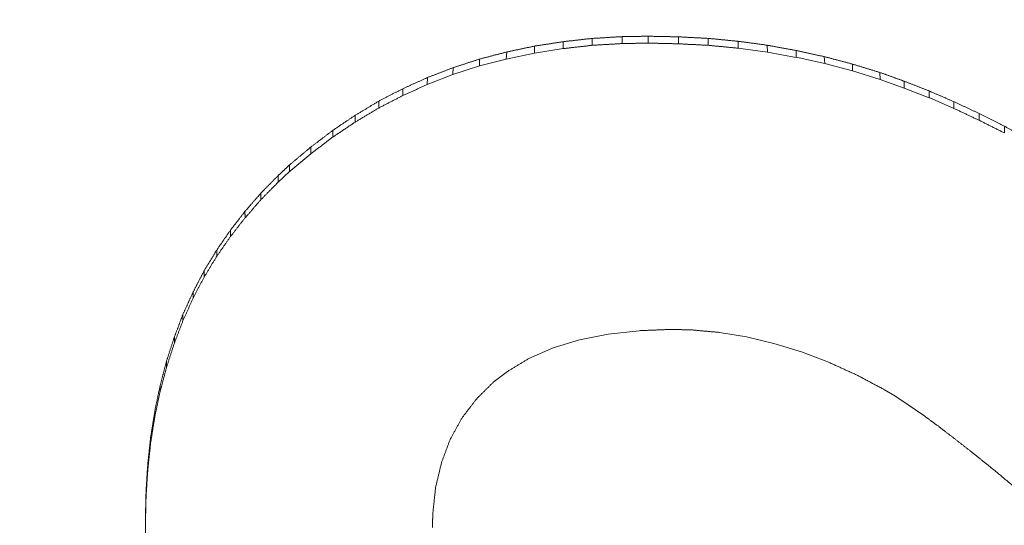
# Model space of a CAD drawing. Header units: millimetres. Extents: x 504 to 605, y 222 to 305.
# Tile 26 of 70: x 551.788 to 552.878, y 262.013 to 262.572. Entities that reach past the tile are written whole.
import ezdxf

# ---------------------------------------------------------------- set-up
doc = ezdxf.new("R2010")
doc.units = ezdxf.units.MM
doc.header["$LTSCALE"] = 0.03
doc.layers.get('0').update_dxf_attribs({"lineweight": 15})
doc.layers.add('1', color=7, linetype='Continuous', true_color=0xffffff)
doc.styles.get("Standard").update_dxf_attribs({"font": 'simsun.ttc', "width": 0.85})
doc.dimstyles.new('ISO-25', dxfattribs={"dimtxt": 2.5, "dimasz": 2, "dimexe": 1.3, "dimexo": 0.625, "dimtad": 1, "dimzin": 9, "dimdsep": 46, "dimtxsty": 'Standard', "dimblk": 'OPEN30', "dimcen": 2, "dimazin": 2, "dimtfac": 0.6, "dimtmove": 0, "dimatfit": 0, "dimldrblk": 'OPEN30', "dimfxl": 1, "dimtolj": 1, "dimarcsym": 0})

# ---------------------------------------------------------------- blocks, each defined once
blk = doc.blocks.new('_Open30')
at = {"color": 0, "linetype": 'ByBlock', "lineweight": -2}
for p, q in [((-1, 0.26795), (0, 0)), ((0, 0), (-1, -0.26795)), ((0, 0), (-1, 0))]:
    blk.add_line(p, q, dxfattribs=at)
blk = doc.blocks.new('*D7')
at = {"color": 0, "lineweight": -2}
for p, q in [((516.8392, 260.296), (516.8392, 302.8054)), ((573.828, 277.5134), (573.828, 302.8054)), ((518.8392, 301.5054), (571.828, 301.5054))]:
    blk.add_line(p, q, dxfattribs=at)
at = {"layer": 'Defpoints', "color": 0}
for p in [(573.828, 301.5054), (573.828, 276.8884), (516.8392, 259.671)]:
    blk.add_point(p, dxfattribs=at)
at = {"color": 0, "lineweight": -2, "xscale": 2, "yscale": 2, "zscale": 2, "rotation": 180}
blk.add_blockref('_Open30', (516.8392, 301.5054), dxfattribs=at)
at = {"color": 0, "lineweight": -2, "xscale": 2, "yscale": 2, "zscale": 2}
blk.add_blockref('_Open30', (573.828, 301.5054), dxfattribs=at)
at = {"color": 0, "insert": (545.3206, 303.3804), "char_height": 2.5, "attachment_point": 5}
blk.add_mtext('\\A1;56.99', dxfattribs=at)
blk = doc.blocks.new('A$C4323a73e')
at = {"layer": '1', "color": 7, "linetype": 'Continuous', "lineweight": 18}
for p, q in [((35.5852, 2.8804), (35.5852, 2.8728)), ((35.6183, 2.8824), (35.6183, 2.8747)), ((35.647, 2.8829), (35.647, 2.8752)), ((35.6806, 2.8821), (35.6806, 2.8745)), ((35.7136, 2.8804), (35.7136, 2.8728)), ((35.5213, 2.8719), (35.5211, 2.8642)), ((35.5211, 2.8642), (35.5529, 2.8691)), ((35.5529, 2.8768), (35.5529, 2.8691)), ((35.7465, 2.8773), (35.7468, 2.8696)), ((35.7465, 2.8696), (35.7791, 2.8652)), ((35.7788, 2.8729), (35.7791, 2.8652)), ((35.4605, 2.8576), (35.4602, 2.8499)), ((35.4602, 2.8499), (35.49, 2.8576)), ((35.4904, 2.8654), (35.49, 2.8576)), ((35.49, 2.8576), (35.5211, 2.8642)), ((35.7791, 2.8652), (35.8107, 2.8594)), ((35.8107, 2.8595), (35.8425, 2.8525)), ((35.842, 2.8603), (35.8425, 2.8525)), ((35.4309, 2.8404), (35.4602, 2.8499)), ((35.4313, 2.8481), (35.4309, 2.8404)), ((35.8425, 2.8525), (35.8732, 2.8444)), ((35.4025, 2.8294), (35.4309, 2.8404)), ((35.4029, 2.8372), (35.4025, 2.8294)), ((35.8732, 2.8444), (35.904, 2.8351)), ((35.9036, 2.8428), (35.904, 2.8351)), ((35.904, 2.8351), (35.9305, 2.8255)), ((35.9305, 2.8255), (35.958, 2.8148)), ((35.958, 2.8149), (35.9854, 2.8029)), ((35.2373, 2.7212), (35.25, 2.7331)), ((35.1556, 2.6235), (35.1554, 2.6161)), ((35.1321, 2.5753), (35.132, 2.5681)), ((35.5709, 2.5468), (35.6027, 2.5532)), ((35.6027, 2.5532), (35.6372, 2.557)), ((35.726, 2.5551), (35.756, 2.5502)), ((35.5418, 2.5379), (35.5709, 2.5468)), ((35.756, 2.5502), (35.7863, 2.543)), ((35.7863, 2.543), (35.8166, 2.5335)), ((35.5151, 2.5262), (35.5418, 2.5379)), ((35.8166, 2.5335), (35.8477, 2.5217)), ((35.114, 2.5236), (35.1139, 2.5166)), ((35.4765, 2.5009), (35.4914, 2.5119)), ((35.1069, 2.4966), (35.1068, 2.4896)), ((35.9086, 2.4917), (35.9199, 2.4851)), ((35.9199, 2.4851), (35.9349, 2.4751)), ((35.9349, 2.4751), (35.9511, 2.4639)), ((35.101, 2.4686), (35.1009, 2.4617)), ((35.0963, 2.4395), (35.0963, 2.4328)), ((35.0932, 2.4098), (35.0932, 2.4034)), ((35.0912, 2.3791), (35.0912, 2.3727))]:
    blk.add_line(p, q, dxfattribs=at)
for points, degree in [([(35.5852, 2.8804), (35.5847, 2.8804), (35.5835, 2.8802), (35.5818, 2.88), (35.5801, 2.8799), (35.5784, 2.8797), (35.5767, 2.8795), (35.575, 2.8793), (35.5733, 2.8791), (35.5716, 2.8789), (35.5699, 2.8787), (35.5682, 2.8785), (35.5665, 2.8783), (35.5648, 2.8781), (35.5631, 2.8779), (35.5614, 2.8777), (35.5597, 2.8776), (35.558, 2.8774), (35.5563, 2.8772), (35.5546, 2.877), (35.5534, 2.8768), (35.5529, 2.8768)], 3), ([(35.6183, 2.8824), (35.6177, 2.8823), (35.6166, 2.8823), (35.6148, 2.8822), (35.6131, 2.8821), (35.6113, 2.882), (35.6096, 2.8819), (35.6079, 2.8818), (35.6061, 2.8817), (35.6044, 2.8816), (35.6026, 2.8815), (35.6009, 2.8814), (35.5992, 2.8812), (35.5974, 2.8811), (35.5957, 2.881), (35.5939, 2.8809), (35.5922, 2.8808), (35.5905, 2.8807), (35.5887, 2.8806), (35.587, 2.8805), (35.5858, 2.8805), (35.5852, 2.8804)], 3), ([(35.647, 2.8829), (35.6465, 2.8829), (35.6455, 2.8828), (35.644, 2.8828), (35.6425, 2.8828), (35.6409, 2.8828), (35.6394, 2.8827), (35.6379, 2.8827), (35.6364, 2.8827), (35.6349, 2.8827), (35.6334, 2.8826), (35.6319, 2.8826), (35.6304, 2.8826), (35.6289, 2.8826), (35.6274, 2.8825), (35.6259, 2.8825), (35.6243, 2.8825), (35.6228, 2.8825), (35.6213, 2.8824), (35.6198, 2.8824), (35.6188, 2.8824), (35.6183, 2.8824)], 3), ([(35.6806, 2.8821), (35.68, 2.8821), (35.6788, 2.8822), (35.677, 2.8822), (35.6753, 2.8822), (35.6735, 2.8823), (35.6717, 2.8823), (35.67, 2.8824), (35.6682, 2.8824), (35.6664, 2.8824), (35.6647, 2.8825), (35.6629, 2.8825), (35.6611, 2.8826), (35.6594, 2.8826), (35.6576, 2.8826), (35.6558, 2.8827), (35.6541, 2.8827), (35.6523, 2.8827), (35.6505, 2.8828), (35.6488, 2.8828), (35.6476, 2.8828), (35.647, 2.8829)], 3), ([(35.7136, 2.8804), (35.7131, 2.8805), (35.7119, 2.8805), (35.7102, 2.8806), (35.7084, 2.8807), (35.7067, 2.8808), (35.7049, 2.8809), (35.7032, 2.881), (35.7014, 2.8811), (35.6997, 2.8811), (35.698, 2.8812), (35.6962, 2.8813), (35.6945, 2.8814), (35.6927, 2.8815), (35.691, 2.8816), (35.6893, 2.8817), (35.6875, 2.8818), (35.6858, 2.8819), (35.684, 2.882), (35.6823, 2.882), (35.6811, 2.8821), (35.6806, 2.8821)], 3), ([(35.7465, 2.8773), (35.7459, 2.8773), (35.7447, 2.8774), (35.743, 2.8776), (35.7413, 2.8778), (35.7396, 2.8779), (35.7378, 2.8781), (35.7361, 2.8783), (35.7344, 2.8784), (35.7326, 2.8786), (35.7309, 2.8788), (35.7292, 2.8789), (35.7275, 2.8791), (35.7257, 2.8793), (35.724, 2.8794), (35.7223, 2.8796), (35.7206, 2.8798), (35.7188, 2.8799), (35.7171, 2.8801), (35.7154, 2.8803), (35.7142, 2.8804), (35.7136, 2.8804)], 3), ([(35.5213, 2.8719), (35.5207, 2.8718), (35.5196, 2.8716), (35.518, 2.8712), (35.5164, 2.8709), (35.5148, 2.8705), (35.5131, 2.8702), (35.5115, 2.8699), (35.5099, 2.8695), (35.5083, 2.8692), (35.5066, 2.8688), (35.505, 2.8685), (35.5034, 2.8681), (35.5018, 2.8678), (35.5001, 2.8674), (35.4985, 2.8671), (35.4969, 2.8667), (35.4953, 2.8664), (35.4936, 2.8661), (35.492, 2.8657), (35.4909, 2.8655), (35.4904, 2.8654)], 3), ([(35.5529, 2.8768), (35.5523, 2.8767), (35.5512, 2.8765), (35.5496, 2.8763), (35.5479, 2.876), (35.5462, 2.8758), (35.5446, 2.8755), (35.5429, 2.8753), (35.5412, 2.875), (35.5396, 2.8747), (35.5379, 2.8745), (35.5362, 2.8742), (35.5346, 2.874), (35.5329, 2.8737), (35.5313, 2.8735), (35.5296, 2.8732), (35.5279, 2.8729), (35.5263, 2.8727), (35.5246, 2.8724), (35.5229, 2.8722), (35.5218, 2.872), (35.5213, 2.8719)], 3), ([(35.5529, 2.8691), (35.5534, 2.8692), (35.5546, 2.8693), (35.5563, 2.8695), (35.558, 2.8697), (35.5597, 2.8699), (35.5614, 2.8701), (35.5631, 2.8703), (35.5648, 2.8705), (35.5665, 2.8707), (35.5682, 2.8709), (35.5699, 2.871), (35.5716, 2.8712), (35.5733, 2.8714), (35.575, 2.8716), (35.5767, 2.8718), (35.5784, 2.872), (35.5801, 2.8722), (35.5818, 2.8724), (35.5835, 2.8726), (35.5847, 2.8727), (35.5852, 2.8728)], 3), ([(35.5852, 2.8728), (35.5858, 2.8728), (35.587, 2.8729), (35.5887, 2.873), (35.5905, 2.8731), (35.5922, 2.8732), (35.5939, 2.8733), (35.5957, 2.8734), (35.5974, 2.8735), (35.5992, 2.8736), (35.6009, 2.8737), (35.6026, 2.8738), (35.6044, 2.8739), (35.6061, 2.874), (35.6079, 2.8741), (35.6096, 2.8742), (35.6113, 2.8743), (35.6131, 2.8744), (35.6148, 2.8745), (35.6166, 2.8746), (35.6177, 2.8747), (35.6183, 2.8747)], 3), ([(35.6183, 2.8747), (35.6188, 2.8747), (35.6198, 2.8747), (35.6213, 2.8748), (35.6228, 2.8748), (35.6243, 2.8748), (35.6259, 2.8748), (35.6274, 2.8749), (35.6289, 2.8749), (35.6304, 2.8749), (35.6319, 2.8749), (35.6334, 2.875), (35.6349, 2.875), (35.6364, 2.875), (35.6379, 2.875), (35.6394, 2.8751), (35.6409, 2.8751), (35.6425, 2.8751), (35.644, 2.8751), (35.6455, 2.8752), (35.6465, 2.8752), (35.647, 2.8752)], 3), ([(35.647, 2.8752), (35.6476, 2.8752), (35.6488, 2.8752), (35.6505, 2.8751), (35.6523, 2.8751), (35.6541, 2.875), (35.6558, 2.875), (35.6576, 2.875), (35.6594, 2.8749), (35.6611, 2.8749), (35.6629, 2.8748), (35.6647, 2.8748), (35.6664, 2.8748), (35.6682, 2.8747), (35.67, 2.8747), (35.6717, 2.8747), (35.6735, 2.8746), (35.6753, 2.8746), (35.677, 2.8745), (35.6788, 2.8745), (35.68, 2.8745), (35.6806, 2.8745)], 3), ([(35.6806, 2.8745), (35.6811, 2.8744), (35.6823, 2.8744), (35.684, 2.8743), (35.6858, 2.8742), (35.6875, 2.8741), (35.6893, 2.874), (35.691, 2.8739), (35.6927, 2.8738), (35.6945, 2.8737), (35.6962, 2.8737), (35.698, 2.8736), (35.6997, 2.8735), (35.7014, 2.8734), (35.7032, 2.8733), (35.7049, 2.8732), (35.7067, 2.8731), (35.7084, 2.873), (35.7102, 2.8729), (35.7119, 2.8729), (35.7131, 2.8728), (35.7136, 2.8728)], 3), ([(35.7136, 2.8728), (35.7142, 2.8727), (35.7154, 2.8726), (35.7171, 2.8724), (35.7188, 2.8723), (35.7206, 2.8721), (35.7223, 2.8719), (35.724, 2.8718), (35.7257, 2.8716), (35.7275, 2.8714), (35.7292, 2.8713), (35.7309, 2.8711), (35.7326, 2.8709), (35.7344, 2.8708), (35.7361, 2.8706), (35.7378, 2.8704), (35.7396, 2.8703), (35.7413, 2.8701), (35.743, 2.8699), (35.7447, 2.8698), (35.7459, 2.8697), (35.7465, 2.8696)], 3), ([(35.7788, 2.8729), (35.7783, 2.873), (35.7771, 2.8731), (35.7754, 2.8734), (35.7737, 2.8736), (35.772, 2.8738), (35.7703, 2.874), (35.7686, 2.8743), (35.7669, 2.8745), (35.7652, 2.8747), (35.7635, 2.875), (35.7618, 2.8752), (35.7601, 2.8754), (35.7584, 2.8757), (35.7567, 2.8759), (35.755, 2.8761), (35.7533, 2.8764), (35.7516, 2.8766), (35.7499, 2.8768), (35.7482, 2.877), (35.747, 2.8772), (35.7465, 2.8773)], 3), ([(35.8107, 2.8671), (35.8101, 2.8672), (35.809, 2.8674), (35.8073, 2.8677), (35.8056, 2.868), (35.804, 2.8683), (35.8023, 2.8686), (35.8006, 2.8689), (35.7989, 2.8692), (35.7973, 2.8695), (35.7956, 2.8698), (35.7939, 2.8701), (35.7922, 2.8704), (35.7906, 2.8707), (35.7889, 2.8711), (35.7872, 2.8714), (35.7855, 2.8717), (35.7839, 2.872), (35.7822, 2.8723), (35.7805, 2.8726), (35.7794, 2.8728), (35.7788, 2.8729)], 3), ([(35.8107, 2.8671), (35.8107, 2.8595)], 1), ([(35.842, 2.8603), (35.8415, 2.8604), (35.8404, 2.8606), (35.8387, 2.861), (35.8371, 2.8613), (35.8354, 2.8617), (35.8338, 2.862), (35.8321, 2.8624), (35.8305, 2.8628), (35.8288, 2.8631), (35.8272, 2.8635), (35.8255, 2.8638), (35.8239, 2.8642), (35.8222, 2.8646), (35.8206, 2.8649), (35.8189, 2.8653), (35.8173, 2.8656), (35.8156, 2.866), (35.814, 2.8663), (35.8123, 2.8667), (35.8112, 2.8669), (35.8107, 2.8671)], 3), ([(35.4605, 2.8576), (35.46, 2.8574), (35.459, 2.8571), (35.4574, 2.8566), (35.4559, 2.8561), (35.4544, 2.8556), (35.4528, 2.8551), (35.4513, 2.8546), (35.4498, 2.8541), (35.4482, 2.8536), (35.4467, 2.8531), (35.4451, 2.8526), (35.4436, 2.8521), (35.4421, 2.8516), (35.4405, 2.8511), (35.439, 2.8506), (35.4375, 2.8501), (35.4359, 2.8496), (35.4344, 2.8491), (35.4329, 2.8486), (35.4318, 2.8483), (35.4313, 2.8481)], 3), ([(35.4904, 2.8654), (35.4899, 2.8652), (35.4888, 2.865), (35.4872, 2.8645), (35.4857, 2.8641), (35.4841, 2.8637), (35.4825, 2.8633), (35.481, 2.8629), (35.4794, 2.8625), (35.4778, 2.8621), (35.4762, 2.8617), (35.4747, 2.8613), (35.4731, 2.8609), (35.4715, 2.8604), (35.4699, 2.86), (35.4684, 2.8596), (35.4668, 2.8592), (35.4652, 2.8588), (35.4636, 2.8584), (35.4621, 2.858), (35.461, 2.8577), (35.4605, 2.8576)], 3), ([(35.8732, 2.852), (35.8726, 2.8521), (35.8715, 2.8524), (35.8699, 2.8529), (35.8683, 2.8533), (35.8666, 2.8537), (35.865, 2.8542), (35.8633, 2.8546), (35.8617, 2.855), (35.8601, 2.8555), (35.8584, 2.8559), (35.8568, 2.8563), (35.8552, 2.8568), (35.8535, 2.8572), (35.8519, 2.8576), (35.8502, 2.8581), (35.8486, 2.8585), (35.847, 2.859), (35.8453, 2.8594), (35.8437, 2.8598), (35.8426, 2.8601), (35.842, 2.8603)], 3), ([(35.4313, 2.8481), (35.4308, 2.8479), (35.4298, 2.8475), (35.4283, 2.847), (35.4268, 2.8464), (35.4254, 2.8458), (35.4239, 2.8452), (35.4224, 2.8446), (35.4209, 2.8441), (35.4194, 2.8435), (35.4179, 2.8429), (35.4164, 2.8423), (35.4149, 2.8418), (35.4134, 2.8412), (35.4119, 2.8406), (35.4104, 2.84), (35.4089, 2.8395), (35.4074, 2.8389), (35.4059, 2.8383), (35.4044, 2.8377), (35.4034, 2.8374), (35.4029, 2.8372)], 3), ([(35.8732, 2.852), (35.8732, 2.8444)], 1), ([(35.9036, 2.8428), (35.903, 2.8429), (35.902, 2.8432), (35.9004, 2.8437), (35.8988, 2.8442), (35.8972, 2.8447), (35.8956, 2.8452), (35.894, 2.8457), (35.8924, 2.8462), (35.8908, 2.8466), (35.8892, 2.8471), (35.8876, 2.8476), (35.886, 2.8481), (35.8844, 2.8486), (35.8828, 2.8491), (35.8812, 2.8496), (35.8796, 2.85), (35.878, 2.8505), (35.8764, 2.851), (35.8748, 2.8515), (35.8737, 2.8518), (35.8732, 2.852)], 3), ([(35.4029, 2.8372), (35.4024, 2.8369), (35.4015, 2.8365), (35.4, 2.8359), (35.3986, 2.8352), (35.3971, 2.8346), (35.3957, 2.8339), (35.3942, 2.8332), (35.3928, 2.8326), (35.3914, 2.8319), (35.3899, 2.8313), (35.3885, 2.8306), (35.387, 2.83), (35.3856, 2.8293), (35.3841, 2.8287), (35.3827, 2.828), (35.3812, 2.8274), (35.3798, 2.8267), (35.3784, 2.8261), (35.3769, 2.8254), (35.3759, 2.825), (35.3755, 2.8248)], 3), ([(35.9305, 2.833), (35.93, 2.8332), (35.9291, 2.8335), (35.9277, 2.8341), (35.9263, 2.8346), (35.9248, 2.8351), (35.9234, 2.8356), (35.922, 2.8361), (35.9206, 2.8366), (35.9192, 2.8371), (35.9177, 2.8376), (35.9163, 2.8381), (35.9149, 2.8387), (35.9135, 2.8392), (35.9121, 2.8397), (35.9106, 2.8402), (35.9092, 2.8407), (35.9078, 2.8412), (35.9064, 2.8417), (35.905, 2.8422), (35.904, 2.8426), (35.9036, 2.8428)], 3), ([(35.3755, 2.8248), (35.375, 2.8245), (35.3741, 2.824), (35.3727, 2.8233), (35.3712, 2.8226), (35.3698, 2.8218), (35.3684, 2.8211), (35.367, 2.8204), (35.3656, 2.8197), (35.3642, 2.8189), (35.3628, 2.8182), (35.3614, 2.8175), (35.36, 2.8167), (35.3586, 2.816), (35.3572, 2.8153), (35.3558, 2.8146), (35.3544, 2.8138), (35.353, 2.8131), (35.3516, 2.8124), (35.3502, 2.8116), (35.3492, 2.8111), (35.3488, 2.8109)], 3), ([(35.3755, 2.8248), (35.3755, 2.8172)], 1), ([(35.9305, 2.833), (35.9305, 2.8255)], 1), ([(35.958, 2.8223), (35.9575, 2.8225), (35.9565, 2.8229), (35.9551, 2.8235), (35.9536, 2.824), (35.9522, 2.8246), (35.9507, 2.8251), (35.9493, 2.8257), (35.9478, 2.8263), (35.9464, 2.8268), (35.945, 2.8274), (35.9435, 2.828), (35.9421, 2.8285), (35.9406, 2.8291), (35.9392, 2.8297), (35.9377, 2.8302), (35.9363, 2.8308), (35.9348, 2.8313), (35.9334, 2.8319), (35.932, 2.8325), (35.931, 2.8328), (35.9305, 2.833)], 3), ([(35.958, 2.8223), (35.958, 2.8149)], 1), ([(35.9854, 2.8104), (35.9849, 2.8106), (35.984, 2.811), (35.9825, 2.8117), (35.9811, 2.8123), (35.9796, 2.8129), (35.9782, 2.8136), (35.9767, 2.8142), (35.9753, 2.8148), (35.9738, 2.8154), (35.9724, 2.8161), (35.971, 2.8167), (35.9695, 2.8173), (35.9681, 2.8179), (35.9666, 2.8186), (35.9652, 2.8192), (35.9637, 2.8198), (35.9623, 2.8205), (35.9608, 2.8211), (35.9594, 2.8217), (35.9584, 2.8221), (35.958, 2.8223)], 3), ([(35.3488, 2.8109), (35.3483, 2.8106), (35.3474, 2.8101), (35.346, 2.8093), (35.3446, 2.8084), (35.3433, 2.8076), (35.3419, 2.8068), (35.3405, 2.806), (35.3392, 2.8052), (35.3378, 2.8044), (35.3364, 2.8035), (35.3351, 2.8027), (35.3337, 2.8019), (35.3323, 2.8011), (35.331, 2.8003), (35.3296, 2.7994), (35.3282, 2.7986), (35.3269, 2.7978), (35.3255, 2.797), (35.3241, 2.7962), (35.3232, 2.7956), (35.3228, 2.7953)], 3), ([(35.3488, 2.8109), (35.3488, 2.8034)], 1), ([(35.9854, 2.8104), (35.9854, 2.803)], 1), ([(36.0133, 2.7973), (36.0129, 2.7975), (36.0119, 2.798), (36.0104, 2.7987), (36.0089, 2.7994), (36.0075, 2.8001), (36.006, 2.8007), (36.0045, 2.8014), (36.003, 2.8021), (36.0016, 2.8028), (36.0001, 2.8035), (35.9986, 2.8042), (35.9972, 2.8049), (35.9957, 2.8056), (35.9942, 2.8063), (35.9928, 2.807), (35.9913, 2.8077), (35.9898, 2.8083), (35.9883, 2.809), (35.9869, 2.8097), (35.9859, 2.8102), (35.9854, 2.8104)], 3), ([(35.3228, 2.7953), (35.3223, 2.795), (35.3215, 2.7945), (35.3201, 2.7936), (35.3188, 2.7927), (35.3175, 2.7918), (35.3162, 2.7909), (35.3149, 2.79), (35.3136, 2.7892), (35.3123, 2.7883), (35.3109, 2.7874), (35.3096, 2.7865), (35.3083, 2.7856), (35.307, 2.7847), (35.3057, 2.7839), (35.3044, 2.783), (35.303, 2.7821), (35.3017, 2.7812), (35.3004, 2.7803), (35.2991, 2.7794), (35.2982, 2.7789), (35.2978, 2.7786)], 3), ([(35.3228, 2.7953), (35.3228, 2.7879)], 1), ([(36.0133, 2.7973), (36.0134, 2.7899)], 1), ([(36.0413, 2.7832), (36.0408, 2.7834), (36.0398, 2.7839), (36.0383, 2.7847), (36.0369, 2.7854), (36.0354, 2.7862), (36.0339, 2.7869), (36.0325, 2.7876), (36.031, 2.7884), (36.0295, 2.7891), (36.028, 2.7899), (36.0266, 2.7906), (36.0251, 2.7913), (36.0236, 2.7921), (36.0222, 2.7928), (36.0207, 2.7936), (36.0192, 2.7943), (36.0178, 2.7951), (36.0163, 2.7958), (36.0148, 2.7965), (36.0138, 2.797), (36.0133, 2.7973)], 3), ([(36.0413, 2.7832), (36.0413, 2.7758)], 1), ([(36.0697, 2.7679), (36.0692, 2.7681), (36.0682, 2.7687), (36.0667, 2.7695), (36.0652, 2.7703), (36.0637, 2.7711), (36.0622, 2.7719), (36.0607, 2.7727), (36.0592, 2.7735), (36.0577, 2.7743), (36.0562, 2.7751), (36.0547, 2.7759), (36.0532, 2.7767), (36.0517, 2.7775), (36.0503, 2.7783), (36.0488, 2.7791), (36.0473, 2.78), (36.0458, 2.7808), (36.0443, 2.7816), (36.0428, 2.7824), (36.0418, 2.7829), (36.0413, 2.7832)], 3), ([(35.2978, 2.7786), (35.2974, 2.7782), (35.2965, 2.7776), (35.2952, 2.7766), (35.2939, 2.7756), (35.2927, 2.7747), (35.2914, 2.7737), (35.2901, 2.7727), (35.2888, 2.7717), (35.2876, 2.7708), (35.2863, 2.7698), (35.285, 2.7688), (35.2837, 2.7679), (35.2825, 2.7669), (35.2812, 2.7659), (35.2799, 2.7649), (35.2786, 2.764), (35.2773, 2.763), (35.2761, 2.762), (35.2748, 2.761), (35.2739, 2.7604), (35.2735, 2.7601)], 3), ([(35.2978, 2.7786), (35.2978, 2.7711)], 1), ([(35.2735, 2.7601), (35.2731, 2.7597), (35.2723, 2.759), (35.271, 2.758), (35.2698, 2.757), (35.2686, 2.7559), (35.2673, 2.7549), (35.2661, 2.7539), (35.2649, 2.7528), (35.2636, 2.7518), (35.2624, 2.7507), (35.2611, 2.7497), (35.2599, 2.7487), (35.2587, 2.7476), (35.2574, 2.7466), (35.2562, 2.7456), (35.2549, 2.7445), (35.2537, 2.7435), (35.2525, 2.7424), (35.2512, 2.7414), (35.2504, 2.7407), (35.25, 2.7404)], 3), ([(35.2735, 2.7601), (35.2735, 2.7527)], 1), ([(35.25, 2.7404), (35.2498, 2.7402), (35.2493, 2.7397), (35.2487, 2.7391), (35.248, 2.7385), (35.2473, 2.7379), (35.2466, 2.7372), (35.246, 2.7366), (35.2453, 2.736), (35.2446, 2.7353), (35.244, 2.7347), (35.2433, 2.7341), (35.2426, 2.7335), (35.2419, 2.7328), (35.2413, 2.7322), (35.2406, 2.7316), (35.2399, 2.731), (35.2393, 2.7303), (35.2386, 2.7297), (35.2379, 2.7291), (35.2375, 2.7287), (35.2373, 2.7284)], 3), ([(35.25, 2.7404), (35.25, 2.733)], 1), ([(35.2373, 2.7284), (35.2369, 2.7281), (35.2363, 2.7274), (35.2353, 2.7264), (35.2343, 2.7254), (35.2333, 2.7244), (35.2323, 2.7234), (35.2313, 2.7224), (35.2303, 2.7214), (35.2293, 2.7204), (35.2283, 2.7193), (35.2273, 2.7183), (35.2263, 2.7173), (35.2253, 2.7163), (35.2243, 2.7153), (35.2233, 2.7143), (35.2224, 2.7133), (35.2214, 2.7123), (35.2204, 2.7112), (35.2194, 2.7102), (35.2187, 2.7096), (35.2184, 2.7092)], 3), ([(35.2373, 2.7284), (35.2373, 2.7212)], 1), ([(35.2184, 2.7092), (35.2181, 2.7089), (35.2175, 2.7082), (35.2165, 2.7071), (35.2156, 2.706), (35.2147, 2.705), (35.2137, 2.7039), (35.2128, 2.7028), (35.2119, 2.7018), (35.211, 2.7007), (35.21, 2.6997), (35.2091, 2.6986), (35.2082, 2.6975), (35.2072, 2.6965), (35.2063, 2.6954), (35.2054, 2.6943), (35.2045, 2.6933), (35.2035, 2.6922), (35.2026, 2.6911), (35.2017, 2.6901), (35.201, 2.6894), (35.2007, 2.689)], 3), ([(35.2184, 2.7092), (35.2184, 2.702)], 1), ([(35.2007, 2.689), (35.2005, 2.6887), (35.1999, 2.6879), (35.199, 2.6868), (35.1982, 2.6857), (35.1973, 2.6846), (35.1965, 2.6835), (35.1956, 2.6824), (35.1948, 2.6813), (35.1939, 2.6802), (35.1931, 2.6791), (35.1922, 2.678), (35.1914, 2.6769), (35.1905, 2.6758), (35.1897, 2.6747), (35.1888, 2.6736), (35.188, 2.6725), (35.1871, 2.6714), (35.1863, 2.6703), (35.1854, 2.6692), (35.1848, 2.6685), (35.1846, 2.6681)], 3), ([(35.2007, 2.689), (35.2008, 2.6818)], 1), ([(35.1846, 2.6681), (35.1843, 2.6677), (35.1838, 2.6669), (35.183, 2.6658), (35.1822, 2.6646), (35.1814, 2.6635), (35.1806, 2.6623), (35.1798, 2.6612), (35.179, 2.66), (35.1782, 2.6589), (35.1774, 2.6577), (35.1766, 2.6566), (35.1758, 2.6554), (35.175, 2.6542), (35.1742, 2.6531), (35.1734, 2.6519), (35.1726, 2.6508), (35.1718, 2.6496), (35.171, 2.6485), (35.1702, 2.6473), (35.1696, 2.6466), (35.1694, 2.6462)], 3), ([(35.1846, 2.6681), (35.1846, 2.661)], 1), ([(35.1694, 2.6462), (35.1691, 2.6458), (35.1686, 2.645), (35.1679, 2.6438), (35.1672, 2.6426), (35.1665, 2.6414), (35.1658, 2.6402), (35.165, 2.639), (35.1643, 2.6378), (35.1636, 2.6366), (35.1629, 2.6354), (35.1621, 2.6343), (35.1614, 2.6331), (35.1607, 2.6319), (35.16, 2.6307), (35.1593, 2.6295), (35.1585, 2.6283), (35.1578, 2.6271), (35.1571, 2.6259), (35.1564, 2.6247), (35.1559, 2.6239), (35.1556, 2.6235)], 3), ([(35.1694, 2.6462), (35.1694, 2.6391)], 1), ([(35.1556, 2.6235), (35.1554, 2.6231), (35.155, 2.6223), (35.1544, 2.621), (35.1537, 2.6198), (35.1531, 2.6186), (35.1524, 2.6173), (35.1518, 2.6161), (35.1511, 2.6148), (35.1505, 2.6136), (35.1498, 2.6123), (35.1492, 2.6111), (35.1486, 2.6099), (35.1479, 2.6086), (35.1473, 2.6074), (35.1466, 2.6061), (35.146, 2.6049), (35.1453, 2.6036), (35.1447, 2.6024), (35.144, 2.6011), (35.1436, 2.6003), (35.1434, 2.5999)], 3), ([(35.1434, 2.5999), (35.1432, 2.5995), (35.1428, 2.5986), (35.1422, 2.5973), (35.1416, 2.596), (35.141, 2.5947), (35.1404, 2.5934), (35.1398, 2.5921), (35.1392, 2.5908), (35.1386, 2.5895), (35.1381, 2.5883), (35.1375, 2.587), (35.1369, 2.5857), (35.1363, 2.5844), (35.1357, 2.5831), (35.1351, 2.5818), (35.1345, 2.5805), (35.1339, 2.5792), (35.1333, 2.5779), (35.1327, 2.5766), (35.1323, 2.5757), (35.1321, 2.5753)], 3), ([(35.1434, 2.5999), (35.1434, 2.593)], 1), ([(35.1321, 2.5753), (35.132, 2.5749), (35.1316, 2.574), (35.1311, 2.5726), (35.1306, 2.5713), (35.1301, 2.57), (35.1296, 2.5686), (35.1291, 2.5673), (35.1286, 2.566), (35.1281, 2.5646), (35.1276, 2.5633), (35.1271, 2.562), (35.1266, 2.5606), (35.1261, 2.5593), (35.1256, 2.558), (35.1251, 2.5566), (35.1246, 2.5553), (35.1241, 2.554), (35.1236, 2.5526), (35.1231, 2.5513), (35.1227, 2.5504), (35.1226, 2.55)], 3), ([(35.6372, 2.557), (35.6378, 2.5571), (35.6391, 2.5571), (35.6411, 2.5572), (35.6431, 2.5573), (35.645, 2.5573), (35.647, 2.5574), (35.6489, 2.5575), (35.6509, 2.5576), (35.6529, 2.5576), (35.6548, 2.5577), (35.6568, 2.5578), (35.6587, 2.5579), (35.6607, 2.558), (35.6627, 2.558), (35.6646, 2.5581), (35.6666, 2.5582), (35.6685, 2.5583), (35.6705, 2.5583), (35.6725, 2.5584), (35.6738, 2.5585), (35.6744, 2.5585)], 3), ([(35.6744, 2.5585), (35.6748, 2.5585), (35.6756, 2.5585), (35.6767, 2.5584), (35.6778, 2.5584), (35.679, 2.5583), (35.6801, 2.5583), (35.6812, 2.5583), (35.6824, 2.5582), (35.6835, 2.5582), (35.6846, 2.5581), (35.6858, 2.5581), (35.6869, 2.5581), (35.688, 2.558), (35.6892, 2.558), (35.6903, 2.558), (35.6915, 2.5579), (35.6926, 2.5579), (35.6937, 2.5578), (35.6949, 2.5578), (35.6956, 2.5578), (35.696, 2.5578)], 3), ([(35.1226, 2.55), (35.1224, 2.5495), (35.1221, 2.5486), (35.1217, 2.5472), (35.1212, 2.5458), (35.1208, 2.5444), (35.1203, 2.543), (35.1199, 2.5417), (35.1194, 2.5403), (35.119, 2.5389), (35.1185, 2.5375), (35.1181, 2.5361), (35.1176, 2.5347), (35.1171, 2.5333), (35.1167, 2.532), (35.1162, 2.5306), (35.1158, 2.5292), (35.1153, 2.5278), (35.1149, 2.5264), (35.1144, 2.525), (35.1141, 2.5241), (35.114, 2.5236)], 3), ([(35.1226, 2.55), (35.1226, 2.5432)], 1), ([(35.114, 2.5236), (35.1139, 2.5232), (35.1136, 2.5222), (35.1132, 2.5208), (35.1129, 2.5194), (35.1125, 2.518), (35.1121, 2.5165), (35.1117, 2.5151), (35.1114, 2.5137), (35.111, 2.5123), (35.1106, 2.5108), (35.1102, 2.5094), (35.1099, 2.508), (35.1095, 2.5066), (35.1091, 2.5051), (35.1088, 2.5037), (35.1084, 2.5023), (35.108, 2.5009), (35.1076, 2.4994), (35.1073, 2.498), (35.107, 2.4971), (35.1069, 2.4966)], 3), ([(35.1069, 2.4966), (35.1068, 2.4961), (35.1066, 2.4951), (35.1063, 2.4936), (35.106, 2.4922), (35.1056, 2.4907), (35.1053, 2.4892), (35.105, 2.4877), (35.1047, 2.4863), (35.1044, 2.4848), (35.1041, 2.4833), (35.1038, 2.4818), (35.1035, 2.4804), (35.1032, 2.4789), (35.1029, 2.4774), (35.1025, 2.4759), (35.1022, 2.4745), (35.1019, 2.473), (35.1016, 2.4715), (35.1013, 2.47), (35.1011, 2.4691), (35.101, 2.4686)], 3), ([(35.101, 2.4686), (35.1009, 2.468), (35.1008, 2.467), (35.1005, 2.4655), (35.1003, 2.464), (35.1, 2.4625), (35.0998, 2.4609), (35.0995, 2.4594), (35.0993, 2.4579), (35.099, 2.4563), (35.0988, 2.4548), (35.0986, 2.4533), (35.0983, 2.4518), (35.0981, 2.4502), (35.0978, 2.4487), (35.0976, 2.4472), (35.0973, 2.4457), (35.0971, 2.4441), (35.0968, 2.4426), (35.0966, 2.4411), (35.0964, 2.4401), (35.0963, 2.4395)], 3), ([(35.0963, 2.4395), (35.0963, 2.439), (35.0962, 2.438), (35.096, 2.4364), (35.0958, 2.4348), (35.0957, 2.4333), (35.0955, 2.4317), (35.0953, 2.4301), (35.0952, 2.4286), (35.095, 2.427), (35.0948, 2.4255), (35.0947, 2.4239), (35.0945, 2.4223), (35.0943, 2.4208), (35.0942, 2.4192), (35.094, 2.4176), (35.0938, 2.4161), (35.0937, 2.4145), (35.0935, 2.4129), (35.0933, 2.4114), (35.0932, 2.4103), (35.0932, 2.4098)], 3), ([(35.0932, 2.4098), (35.0931, 2.4093), (35.0931, 2.4082), (35.093, 2.4066), (35.0928, 2.4049), (35.0927, 2.4033), (35.0926, 2.4017), (35.0925, 2.4001), (35.0924, 2.3985), (35.0923, 2.3969), (35.0922, 2.3952), (35.0921, 2.3936), (35.092, 2.392), (35.0919, 2.3904), (35.0918, 2.3888), (35.0917, 2.3871), (35.0916, 2.3855), (35.0915, 2.3839), (35.0914, 2.3823), (35.0913, 2.3807), (35.0912, 2.3796), (35.0912, 2.3791)], 3), ([(35.0912, 2.3727), (35.0912, 2.3733), (35.0913, 2.3743), (35.0914, 2.376), (35.0915, 2.3776), (35.0916, 2.3792), (35.0917, 2.3808), (35.0918, 2.3824), (35.0919, 2.384), (35.092, 2.3856), (35.0921, 2.3872), (35.0922, 2.3889), (35.0923, 2.3905), (35.0924, 2.3921), (35.0925, 2.3937), (35.0926, 2.3953), (35.0927, 2.3969), (35.0928, 2.3985), (35.093, 2.4002), (35.0931, 2.4018), (35.0931, 2.4028), (35.0932, 2.4034)], 3), ([(35.0912, 2.3791), (35.0912, 2.3785), (35.0912, 2.3774), (35.0911, 2.3757), (35.0911, 2.374), (35.091, 2.3724), (35.091, 2.3707), (35.091, 2.369), (35.0909, 2.3674), (35.0909, 2.3657), (35.0909, 2.364), (35.0908, 2.3624), (35.0908, 2.3607), (35.0907, 2.359), (35.0907, 2.3574), (35.0907, 2.3557), (35.0906, 2.354), (35.0906, 2.3523), (35.0905, 2.3507), (35.0905, 2.349), (35.0905, 2.3479), (35.0905, 2.3473)], 3), ([(35.4085, 2.3539), (35.4086, 2.3544), (35.4087, 2.3555), (35.4089, 2.3571), (35.409, 2.3586), (35.4092, 2.3602), (35.4094, 2.3618), (35.4096, 2.3633), (35.4097, 2.3649), (35.4099, 2.3665), (35.4101, 2.368), (35.4102, 2.3696), (35.4104, 2.3712), (35.4106, 2.3727), (35.4107, 2.3743), (35.4109, 2.3759), (35.4111, 2.3774), (35.4112, 2.379), (35.4114, 2.3806), (35.4116, 2.3821), (35.4117, 2.3832), (35.4117, 2.3837)], 3), ([(35.0905, 2.3473), (35.0905, 2.3469), (35.0905, 2.3461), (35.0905, 2.3448), (35.0905, 2.3436), (35.0906, 2.3423), (35.0906, 2.341), (35.0906, 2.3398), (35.0906, 2.3385), (35.0907, 2.3373), (35.0907, 2.336), (35.0907, 2.3348), (35.0907, 2.3335), (35.0908, 2.3322), (35.0908, 2.331), (35.0908, 2.3297), (35.0909, 2.3285), (35.0909, 2.3272), (35.0909, 2.3259), (35.0909, 2.3247), (35.0909, 2.3238), (35.091, 2.3234)], 3), ([(35.4083, 2.3393), (35.4083, 2.3395), (35.4083, 2.3401), (35.4083, 2.3408), (35.4083, 2.3416), (35.4084, 2.3424), (35.4084, 2.3431), (35.4084, 2.3439), (35.4084, 2.3447), (35.4084, 2.3455), (35.4084, 2.3462), (35.4084, 2.347), (35.4084, 2.3478), (35.4085, 2.3485), (35.4085, 2.3493), (35.4085, 2.3501), (35.4085, 2.3508), (35.4085, 2.3516), (35.4085, 2.3524), (35.4085, 2.3532), (35.4085, 2.3537), (35.4085, 2.3539)], 3)]:
    blk.add_open_spline(points, degree=degree, dxfattribs=at)
for points, weights in [([(35.3755, 2.8172), (35.389, 2.8233), (35.4025, 2.8294)], [0.500000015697, 0.499999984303, 0.500000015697]), ([(35.3488, 2.8034), (35.3621, 2.8103), (35.3755, 2.8172)], [0.500000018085, 0.499999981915, 0.500000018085]), ([(35.3228, 2.7879), (35.3358, 2.7957), (35.3488, 2.8034)], [0.500000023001, 0.499999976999, 0.500000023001]), ([(35.9854, 2.803), (35.9994, 2.7964), (36.0133, 2.7898)], [0.500000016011, 0.499999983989, 0.500000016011]), ([(35.2978, 2.7711), (35.3103, 2.7795), (35.3228, 2.7879)], [0.500000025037, 0.499999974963, 0.500000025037]), ([(36.0134, 2.7899), (36.0273, 2.7828), (36.0413, 2.7758)], [0.500000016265, 0.499999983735, 0.500000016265]), ([(35.2735, 2.7527), (35.2857, 2.7619), (35.2978, 2.7712)], [0.500000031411, 0.499999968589, 0.500000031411]), ([(35.25, 2.733), (35.2618, 2.7429), (35.2735, 2.7527)], [0.500000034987, 0.499999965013, 0.500000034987]), ([(35.2184, 2.702), (35.2278, 2.7116), (35.2373, 2.7212)], [0.500000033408, 0.499999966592, 0.500000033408]), ([(35.2008, 2.6818), (35.2096, 2.6919), (35.2184, 2.702)], [0.50000003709, 0.49999996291, 0.50000003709]), ([(35.1846, 2.661), (35.1927, 2.6714), (35.2007, 2.6819)], [0.500000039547, 0.499999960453, 0.500000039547]), ([(35.1694, 2.6391), (35.177, 2.6501), (35.1846, 2.661)], [0.500000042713, 0.499999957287, 0.500000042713]), ([(35.1554, 2.6161), (35.1624, 2.6276), (35.1694, 2.6391)], [0.500000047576, 0.499999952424, 0.500000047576]), ([(35.1434, 2.593), (35.1494, 2.6046), (35.1554, 2.6161)], [0.500000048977, 0.499999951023, 0.500000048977]), ([(35.132, 2.5681), (35.1377, 2.5805), (35.1434, 2.593)], [0.500000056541, 0.499999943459, 0.500000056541]), ([(35.1226, 2.5432), (35.1273, 2.5556), (35.132, 2.5681)], [0.500000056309, 0.499999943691, 0.500000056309]), ([(35.1139, 2.5166), (35.1182, 2.5299), (35.1226, 2.5432)], [0.500000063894, 0.499999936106, 0.500000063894]), ([(35.4914, 2.5119), (35.5032, 2.5191), (35.5151, 2.5262)], [0.500000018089, 0.499999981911, 0.500000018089]), ([(35.8477, 2.5217), (35.863, 2.5147), (35.8783, 2.5078)], [0.500000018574, 0.499999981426, 0.500000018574]), ([(35.1068, 2.4896), (35.1104, 2.5031), (35.1139, 2.5166)], [0.500000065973, 0.499999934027, 0.500000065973]), ([(35.8783, 2.5078), (35.8934, 2.4997), (35.9086, 2.4917)], [0.500000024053, 0.499999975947, 0.500000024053]), ([(35.4572, 2.4817), (35.4669, 2.4913), (35.4765, 2.5009)], [0.500000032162, 0.499999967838, 0.500000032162]), ([(35.1009, 2.4617), (35.1039, 2.4756), (35.1068, 2.4896)], [0.500000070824, 0.499999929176, 0.500000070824]), ([(35.441, 2.4605), (35.4491, 2.4711), (35.4572, 2.4817)], [0.50000004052, 0.49999995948, 0.50000004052]), ([(35.9511, 2.4639), (35.96, 2.4573), (35.969, 2.4508)], [0.500000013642, 0.499999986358, 0.500000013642]), ([(35.0963, 2.4328), (35.0986, 2.4472), (35.1009, 2.4617)], [0.500000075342, 0.499999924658, 0.500000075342]), ([(35.428, 2.4371), (35.4345, 2.4488), (35.441, 2.4605)], [0.50000004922, 0.49999995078, 0.50000004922]), ([(35.969, 2.4507), (35.9787, 2.4433), (35.9883, 2.4359)], [0.500000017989, 0.499999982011, 0.500000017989]), ([(35.4184, 2.4114), (35.4232, 2.4242), (35.428, 2.4371)], [0.500000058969, 0.499999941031, 0.500000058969]), ([(35.9883, 2.4359), (35.9989, 2.4276), (36.0094, 2.4193)], [0.500000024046, 0.499999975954, 0.500000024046]), ([(35.4117, 2.3837), (35.4151, 2.3976), (35.4184, 2.4114)], [0.500000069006, 0.499999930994, 0.500000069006]), ([(36.0094, 2.4193), (36.0208, 2.4101), (36.0322, 2.401)], [0.500000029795, 0.499999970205, 0.500000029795]), ([(36.0322, 2.401), (36.0573, 2.3799), (36.0824, 2.3588)], [0.500000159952, 0.499999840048, 0.500000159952])]:
    blk.add_rational_spline(points, weights, degree=2, dxfattribs=at)
for points, knots in [([(35.696, 2.5578), (35.6965, 2.5577), (35.6976, 2.5576), (35.6992, 2.5575), (35.7008, 2.5573), (35.7023, 2.5572), (35.7039, 2.5571), (35.7055, 2.5569), (35.7071, 2.5568), (35.7087, 2.5566), (35.7103, 2.5565), (35.7119, 2.5564), (35.7134, 2.5562), (35.715, 2.5561), (35.7166, 2.5559), (35.7182, 2.5558), (35.7198, 2.5556), (35.7214, 2.5555), (35.723, 2.5554), (35.7245, 2.5552), (35.7255, 2.5551), (35.726, 2.5551)], [0, 0, 0, 0, 0.052946, 0.105892, 0.158838, 0.211783, 0.264729, 0.317675, 0.370621, 0.423567, 0.476513, 0.529458, 0.582404, 0.63535, 0.688296, 0.741242, 0.794188, 0.847133, 0.900079, 0.953025, 1, 1, 1, 1]), ([(35.0932, 2.4034), (35.0932, 2.4039), (35.0933, 2.4049), (35.0935, 2.4065), (35.0937, 2.4081), (35.0938, 2.4096), (35.094, 2.4112), (35.0942, 2.4128), (35.0943, 2.4143), (35.0945, 2.4159), (35.0947, 2.4174), (35.0948, 2.419), (35.095, 2.4206), (35.0952, 2.4221), (35.0953, 2.4237), (35.0955, 2.4252), (35.0957, 2.4268), (35.0958, 2.4284), (35.096, 2.4299), (35.0962, 2.4314), (35.0963, 2.4324), (35.0963, 2.4328)], [0, 0, 0, 0, 0.053048, 0.106095, 0.159143, 0.21219, 0.265238, 0.318285, 0.371333, 0.42438, 0.477428, 0.530475, 0.583523, 0.63657, 0.689618, 0.742665, 0.795713, 0.84876, 0.901808, 0.954855, 1, 1, 1, 1]), ([(35.0905, 2.344), (35.0905, 2.3442), (35.0906, 2.3448), (35.0906, 2.3461), (35.0906, 2.3478), (35.0907, 2.3494), (35.0907, 2.3511), (35.0907, 2.3527), (35.0908, 2.3544), (35.0908, 2.3561), (35.0909, 2.3577), (35.0909, 2.3594), (35.0909, 2.3611), (35.091, 2.3627), (35.091, 2.3644), (35.091, 2.3661), (35.0911, 2.3677), (35.0911, 2.3694), (35.0912, 2.3711), (35.0912, 2.3722), (35.0912, 2.3727)], [0, 0, 0, 0, 0.014018, 0.072017, 0.130016, 0.188015, 0.246014, 0.304013, 0.362012, 0.420011, 0.47801, 0.536008, 0.594007, 0.652006, 0.710005, 0.768004, 0.826003, 0.884002, 0.942001, 1, 1, 1, 1])]:
    blk.add_open_spline(points, degree=3, knots=knots, dxfattribs=at)

msp = doc.modelspace()

# ---------------------------------------------------------------- block references
msp.add_blockref('A$C4323a73e', (516.8371, 259.6709))

# ---------------------------------------------------------------- dimensions: what is measured, and where the dimension line sits
dim = msp.add_linear_dim(base=(573.828, 301.5054), p1=(516.8392, 259.671), p2=(573.828, 276.8884), dimstyle='ISO-25', override={"dimtmove": 0})
dim.commit()
dim.dimension.update_dxf_attribs({"geometry": '*D7', "text_midpoint": (545.3206, 301.5054), "dimtype": 128})

doc.saveas('drawing.dxf')
